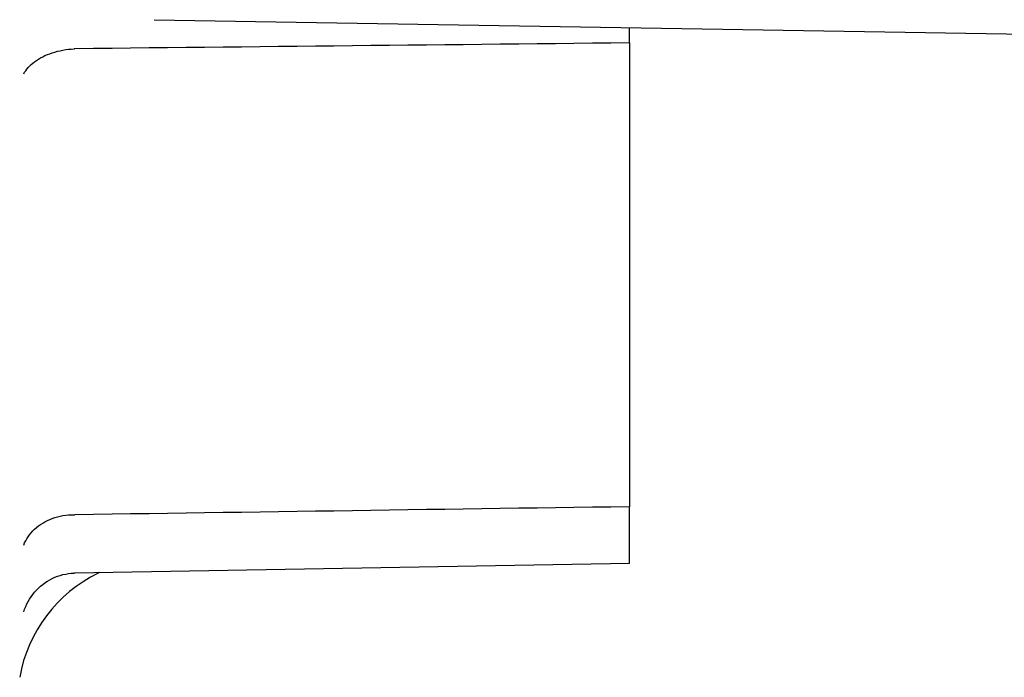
# Model space of a CAD drawing. Header units: millimetres. Extents: x 216 to 489, y 28 to 461.
# Tile 6 of 10: x 300 to 327, y 394 to 412. Entities that reach past the tile are written whole.
import ezdxf

# ---------------------------------------------------------------- set-up
doc = ezdxf.new("R2010")
doc.units = ezdxf.units.MM
doc.layers.add('DETAIL', color=2, linetype='Continuous')

msp = doc.modelspace()

# ---------------------------------------------------------------- linework, layer by layer
at = {"layer": 'DETAIL'}
for p, q in [((303.5, 411.971), (393.888, 410.483)), ((316.783, 411.322), (316.783, 411.752)), ((316.783, 411.322), (316.783, 398.365)), ((316.783, 396.783), (316.783, 398.365)), ((316.783, 396.783), (301.289, 396.512)), ((301.982, 396.524), (301.938, 396.504))]:
    msp.add_line(p, q, dxfattribs=at)
at = {"layer": 'DETAIL', "flags": 128}
for points in [[(299.857, 410.455), (299.882, 410.501), (299.911, 410.547), (299.943, 410.591), (299.979, 410.635), (300.019, 410.677), (300.062, 410.719), (300.109, 410.759), (300.158, 410.797), (300.211, 410.835), (300.267, 410.87), (300.326, 410.904), (300.387, 410.937), (300.451, 410.967), (300.517, 410.995), (300.585, 411.022), (300.656, 411.046), (300.728, 411.068), (300.802, 411.088), (300.877, 411.106), (300.953, 411.121), (301.03, 411.134), (301.108, 411.144), (301.187, 411.152), (301.266, 411.158)], [(301.289, 411.159), (301.288, 411.159), (301.287, 411.159), (301.286, 411.159), (301.285, 411.159), (301.284, 411.159), (301.283, 411.159), (301.282, 411.159), (301.281, 411.159), (301.28, 411.159), (301.279, 411.159), (301.278, 411.159), (301.277, 411.159), (301.276, 411.159), (301.275, 411.158), (301.274, 411.158), (301.273, 411.158), (301.272, 411.158), (301.272, 411.158), (301.271, 411.158), (301.27, 411.158), (301.269, 411.158), (301.268, 411.158), (301.267, 411.158), (301.266, 411.158)], [(316.783, 411.322), (316.267, 411.317), (315.752, 411.311), (315.236, 411.306), (314.721, 411.3), (314.205, 411.295), (313.69, 411.29), (313.174, 411.284), (312.658, 411.279), (312.142, 411.273), (311.626, 411.268), (311.11, 411.262), (310.594, 411.257), (310.078, 411.251), (309.561, 411.246), (309.045, 411.241), (308.528, 411.235), (308.012, 411.23), (307.495, 411.224), (306.978, 411.219), (306.462, 411.213), (305.945, 411.208), (305.428, 411.202), (304.911, 411.197), (304.394, 411.192), (303.876, 411.186), (303.359, 411.181), (302.842, 411.175), (302.324, 411.17), (301.807, 411.164), (301.289, 411.159)], [(316.783, 398.365), (316.267, 398.357), (315.752, 398.35), (315.236, 398.342), (314.721, 398.335), (314.205, 398.327), (313.69, 398.32), (313.174, 398.312), (312.658, 398.305), (312.142, 398.297), (311.626, 398.29), (311.11, 398.283), (310.594, 398.275), (310.078, 398.268), (309.561, 398.26), (309.045, 398.253), (308.528, 398.245), (308.012, 398.238), (307.495, 398.23), (306.978, 398.223), (306.462, 398.215), (305.945, 398.208), (305.428, 398.2), (304.911, 398.193), (304.394, 398.185), (303.876, 398.178), (303.359, 398.17), (302.842, 398.163), (302.324, 398.155), (301.807, 398.148), (301.289, 398.14)], [(299.857, 397.291), (299.882, 397.352), (299.911, 397.412), (299.943, 397.47), (299.979, 397.527), (300.019, 397.582), (300.062, 397.635), (300.109, 397.687), (300.158, 397.736), (300.211, 397.782), (300.267, 397.827), (300.326, 397.869), (300.387, 397.908), (300.451, 397.944), (300.517, 397.978), (300.585, 398.009), (300.656, 398.036), (300.728, 398.061), (300.802, 398.082), (300.877, 398.1), (300.953, 398.115), (301.03, 398.127), (301.108, 398.135), (301.187, 398.139), (301.266, 398.14)], [(301.266, 398.14), (301.267, 398.14), (301.268, 398.14), (301.269, 398.14), (301.27, 398.14), (301.271, 398.14), (301.272, 398.14), (301.272, 398.14), (301.273, 398.14), (301.274, 398.14), (301.275, 398.14), (301.276, 398.14), (301.277, 398.14), (301.278, 398.14), (301.279, 398.14), (301.28, 398.14), (301.281, 398.14), (301.282, 398.14), (301.283, 398.14), (301.284, 398.14), (301.285, 398.14), (301.286, 398.14), (301.287, 398.14), (301.288, 398.14), (301.289, 398.14)], [(299.857, 395.428), (299.882, 395.502), (299.911, 395.576), (299.943, 395.648), (299.979, 395.718), (300.019, 395.786), (300.062, 395.852), (300.109, 395.916), (300.158, 395.977), (300.211, 396.036), (300.267, 396.092), (300.326, 396.145), (300.387, 396.195), (300.451, 396.242), (300.517, 396.285), (300.585, 396.325), (300.656, 396.361), (300.728, 396.394), (300.802, 396.423), (300.877, 396.448), (300.953, 396.468), (301.03, 396.485), (301.108, 396.498), (301.187, 396.507), (301.266, 396.512)], [(301.289, 396.512), (301.288, 396.512), (301.287, 396.512), (301.286, 396.512), (301.285, 396.512), (301.284, 396.512), (301.283, 396.512), (301.282, 396.512), (301.281, 396.512), (301.28, 396.512), (301.279, 396.512), (301.278, 396.512), (301.277, 396.512), (301.276, 396.512), (301.275, 396.512), (301.274, 396.512), (301.273, 396.512), (301.272, 396.512), (301.272, 396.512), (301.271, 396.512), (301.27, 396.512), (301.269, 396.512), (301.268, 396.512), (301.267, 396.512), (301.266, 396.512)]]:
    msp.add_lwpolyline(points, dxfattribs=at)
at = {"layer": 'DETAIL'}
msp.add_arc((303.683, 392.905), 4, 115.8718, 170, dxfattribs=at)

doc.saveas('drawing.dxf')
